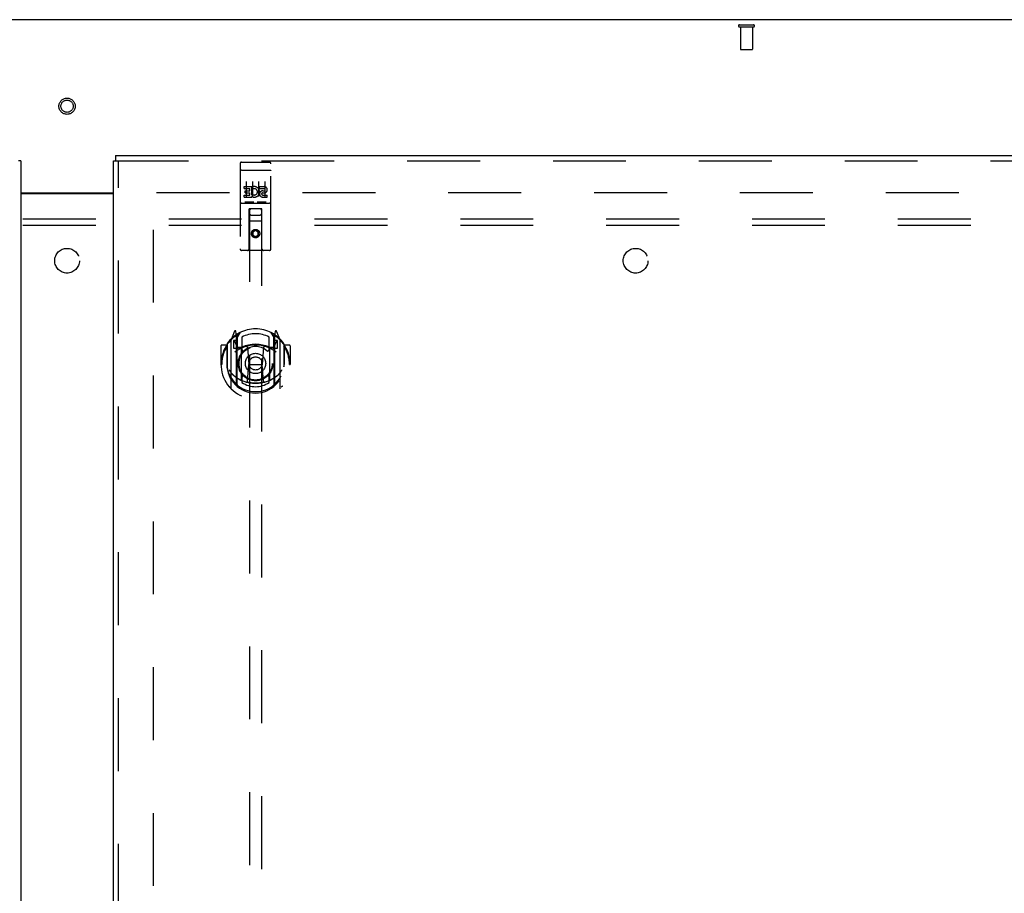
# Model space of a CAD drawing. Header units: inches. Extents: x 0 to 268, y 0 to 174.
# Tile 18 of 30: x 90 to 110, y 110 to 128. Entities that reach past the tile are written whole.
import ezdxf

# ---------------------------------------------------------------- set-up
doc = ezdxf.new("R2010")
doc.units = ezdxf.units.IN
doc.header["$LTSCALE"] = 14.749625
doc.header["$MEASUREMENT"] = 0
doc.linetypes.add('HIDDEN', pattern=[0.2, 0.1, -0.1])
doc.layers.get('0').update_dxf_attribs({"linetype": 'CONTINUOUS'})
for name, color, linetype in [('DEFAULT_2', 8, 'HIDDEN'), ('LEFTHAND_DOOR_ASSEMBLY', 7, 'CONTINUOUS'), ('RIGHTHAND_DOOR_ASSEMBLY', 7, 'CONTINUOUS'), ('SUBPANEL', 7, 'CONTINUOUS')]:
    doc.layers.add(name, color=color, linetype=linetype)

msp = doc.modelspace()

# ---------------------------------------------------------------- linework, layer by layer
at = {"color": 3, "linetype": 'Continuous'}
for p, q in [((129.997, 127.849), (52.351, 127.849)), ((90.237, 124.349), (92.112, 124.349)), ((90.237, 124.334), (92.112, 124.334))]:
    msp.add_line(p, q, dxfattribs=at)
at = {"layer": 'DEFAULT_2', "color": 8, "linetype": 'HIDDEN'}
for p, q in [((104.775, 127.745), (105.059, 127.745)), ((104.775, 127.702), (105.059, 127.702)), ((104.793, 127.702), (104.793, 127.255)), ((105.041, 127.702), (105.041, 127.255)), ((104.803, 127.245), (105.031, 127.245)), ((126.91, 124.349), (92.82, 124.349)), ((92.924, 51.328), (92.924, 124.37))]:
    msp.add_line(p, q, dxfattribs=at)
for radius in [0.164, 0.124]:
    msp.add_circle((91.174, 126.099), radius, dxfattribs=at)
for centre, radius, start, end in [((104.775, 127.724), 0.0215, 90, 270), ((105.059, 127.724), 0.0215, 270, 90), ((104.803, 127.255), 0.01, 180, 270), ((105.031, 127.255), 0.01, 270, 360)]:
    msp.add_arc(centre, radius, start, end, dxfattribs=at)
at = {"layer": 'LEFTHAND_DOOR_ASSEMBLY', "color": 7, "linetype": 'Continuous'}
msp.add_line((90.237, 124.995), (90.195, 124.995), dxfattribs=at)
at = {"layer": 'LEFTHAND_DOOR_ASSEMBLY', "color": 3, "linetype": 'Continuous'}
msp.add_line((90.237, 124.995), (90.237, 50.703), dxfattribs=at)
at = {"layer": 'RIGHTHAND_DOOR_ASSEMBLY', "color": 7, "linetype": 'Continuous'}
for p in [(92.154, 125.099), (92.112, 124.995)]:
    msp.add_line(p, (92.154, 124.995), dxfattribs=at)
at = {"layer": 'RIGHTHAND_DOOR_ASSEMBLY', "color": 3, "linetype": 'Continuous'}
for p, q in [((92.154, 125.099), (128.257, 125.099)), ((92.112, 50.703), (92.112, 124.995))]:
    msp.add_line(p, q, dxfattribs=at)
at = {"layer": 'RIGHTHAND_DOOR_ASSEMBLY', "color": 8, "linetype": 'HIDDEN'}
for p, q in [((92.154, 124.995), (128.257, 124.995)), ((92.216, 50.703), (92.216, 124.995)), ((94.674, 124.937), (94.674, 123.212)), ((94.704, 124.967), (95.269, 124.967)), ((95.299, 123.212), (95.299, 124.937)), ((94.691, 124.808), (94.69, 124.808)), ((94.692, 124.808), (94.691, 124.808)), ((94.692, 124.808), (94.692, 124.808)), ((94.693, 124.808), (94.692, 124.808)), ((94.694, 124.809), (94.693, 124.808)), ((94.695, 124.809), (94.694, 124.809)), ((94.696, 124.809), (94.695, 124.809)), ((94.696, 124.809), (94.696, 124.809)), ((94.697, 124.809), (94.696, 124.809)), ((94.698, 124.809), (94.697, 124.809)), ((94.699, 124.809), (94.698, 124.809)), ((94.7, 124.809), (94.699, 124.809)), ((94.701, 124.809), (94.7, 124.809)), ((94.701, 124.809), (94.701, 124.809)), ((94.702, 124.809), (94.701, 124.809)), ((94.703, 124.809), (94.702, 124.809)), ((94.704, 124.809), (94.703, 124.809)), ((94.704, 124.809), (95.269, 124.809)), ((95.269, 124.809), (95.27, 124.809)), ((95.27, 124.809), (95.271, 124.809)), ((95.271, 124.809), (95.272, 124.809)), ((95.272, 124.809), (95.273, 124.809)), ((95.273, 124.809), (95.273, 124.809)), ((95.273, 124.809), (95.274, 124.809)), ((95.274, 124.809), (95.275, 124.809)), ((95.275, 124.809), (95.276, 124.809)), ((95.276, 124.809), (95.277, 124.809)), ((95.277, 124.809), (95.278, 124.809)), ((95.278, 124.809), (95.278, 124.809)), ((95.278, 124.809), (95.279, 124.809)), ((95.279, 124.809), (95.28, 124.808)), ((95.28, 124.808), (95.281, 124.808)), ((95.281, 124.808), (95.282, 124.808)), ((95.282, 124.808), (95.282, 124.808)), ((94.799, 124.576), (94.799, 124.27)), ((94.924, 124.576), (94.924, 124.27)), ((95.049, 124.576), (95.049, 124.27)), ((95.174, 124.576), (95.174, 124.27)), ((94.755, 124.432), (94.755, 124.474)), ((94.755, 124.474), (94.911, 124.474)), ((94.755, 124.432), (94.868, 124.432)), ((94.755, 124.261), (94.755, 124.303)), ((94.755, 124.303), (94.868, 124.303)), ((94.776, 124.347), (94.776, 124.389)), ((94.776, 124.389), (94.868, 124.389)), ((94.776, 124.347), (94.868, 124.347)), ((94.868, 124.389), (94.868, 124.432)), ((94.868, 124.303), (94.868, 124.347)), ((94.911, 124.297), (94.911, 124.474)), ((94.911, 124.297), (94.924, 124.315)), ((94.935, 124.426), (94.919, 124.465)), ((95.067, 124.432), (95.067, 124.474)), ((95.067, 124.474), (95.16, 124.474)), ((95.067, 124.432), (95.16, 124.432)), ((95.127, 124.347), (95.174, 124.347)), ((95.131, 124.388), (95.16, 124.388)), ((95.131, 124.303), (95.224, 124.303)), ((95.224, 124.261), (95.224, 124.303)), ((94.704, 124.139), (95.269, 124.139)), ((94.755, 124.261), (94.911, 124.261)), ((94.948, 124.155), (94.776, 124.155)), ((94.911, 124.261), (94.911, 124.273)), ((94.915, 124.271), (94.911, 124.273)), ((95.198, 124.155), (95.026, 124.155)), ((95.131, 124.261), (95.224, 124.261)), ((94.857, 123.212), (94.86, 124.022)), ((94.862, 124.022), (94.86, 124.022)), ((94.862, 124.022), (94.862, 90.02)), ((95.112, 124.022), (94.862, 124.022)), ((94.902, 123.897), (95.072, 123.897)), ((95.112, 90.02), (95.112, 124.022)), ((95.113, 124.022), (95.112, 124.022)), ((95.117, 123.212), (95.113, 124.022)), ((95.114, 123.772), (94.859, 123.772)), ((94.987, 123.594), (94.924, 123.558)), ((94.924, 123.558), (94.924, 123.486)), ((94.924, 123.558), (94.934, 123.552)), ((94.924, 123.486), (94.934, 123.491)), ((94.924, 123.486), (94.987, 123.449)), ((94.987, 123.582), (94.934, 123.552)), ((94.934, 123.552), (94.934, 123.491)), ((94.934, 123.491), (94.987, 123.461)), ((94.987, 123.594), (94.987, 123.582)), ((95.049, 123.558), (94.987, 123.594)), ((95.039, 123.552), (94.987, 123.582)), ((94.987, 123.461), (95.039, 123.491)), ((94.987, 123.449), (95.049, 123.486)), ((95.049, 123.558), (95.039, 123.552)), ((95.039, 123.491), (95.039, 123.552)), ((95.049, 123.486), (95.039, 123.491)), ((95.049, 123.486), (95.049, 123.558)), ((94.987, 123.449), (94.987, 123.461)), ((95.269, 123.182), (94.704, 123.182)), ((94.561, 121.548), (94.491, 121.372)), ((94.604, 121.464), (94.59, 121.545)), ((94.612, 121.417), (94.682, 121.526)), ((95.292, 121.526), (95.362, 121.417)), ((95.384, 121.545), (95.369, 121.464)), ((95.482, 121.372), (95.412, 121.548)), ((94.487, 121.362), (94.487, 120.394)), ((94.544, 121.357), (94.544, 121.207)), ((94.612, 121.357), (94.544, 121.357)), ((94.553, 121.349), (94.582, 121.303)), ((94.583, 121.468), (94.583, 121.468)), ((94.583, 121.468), (94.583, 121.468)), ((94.583, 121.468), (94.583, 121.468)), ((94.604, 120.448), (94.604, 121.464)), ((94.612, 120.473), (94.612, 121.476)), ((94.614, 121.451), (94.614, 121.244)), ((94.712, 121.429), (94.712, 121.177)), ((95.262, 121.177), (95.262, 121.429)), ((95.359, 121.244), (95.359, 121.451)), ((95.362, 120.473), (95.362, 121.476)), ((95.429, 121.357), (95.362, 121.357)), ((95.369, 121.464), (95.369, 120.448)), ((95.391, 121.468), (95.386, 121.471)), ((95.392, 121.303), (95.421, 121.349)), ((95.429, 121.207), (95.429, 121.357)), ((95.487, 120.394), (95.487, 121.362)), ((94.287, 121.251), (94.287, 120.878)), ((94.404, 121.266), (94.302, 121.266)), ((94.404, 121.266), (94.404, 120.878)), ((94.412, 121.251), (94.404, 121.266)), ((94.412, 121.289), (94.412, 120.831)), ((94.544, 121.207), (94.604, 121.207)), ((94.704, 121.206), (94.632, 121.206)), ((94.634, 121.224), (94.7, 121.224)), ((94.704, 120.565), (94.704, 121.196)), ((94.824, 121.222), (94.854, 120.878)), ((95.15, 121.222), (95.119, 120.878)), ((95.342, 121.206), (95.269, 121.206)), ((95.269, 121.196), (95.269, 120.565)), ((95.273, 121.224), (95.339, 121.224)), ((95.369, 121.207), (95.429, 121.207)), ((95.569, 121.266), (95.561, 121.251)), ((95.562, 121.289), (95.562, 120.831)), ((95.569, 120.878), (95.569, 121.266)), ((95.672, 121.266), (95.569, 121.266)), ((95.687, 121.251), (95.687, 120.878)), ((94.287, 120.878), (94.302, 120.878)), ((94.404, 120.878), (94.419, 120.878)), ((94.412, 120.831), (94.412, 120.829)), ((94.824, 120.539), (94.854, 120.878)), ((94.854, 120.878), (95.119, 120.878)), ((95.149, 120.539), (95.119, 120.878)), ((95.569, 120.878), (95.554, 120.878)), ((95.562, 120.831), (95.562, 120.829)), ((95.672, 120.878), (95.687, 120.878)), ((94.712, 120.615), (94.712, 120.513)), ((95.262, 120.513), (95.262, 120.615))]:
    msp.add_line(p, q, dxfattribs=at)
for points in [[(94.69, 124.808), (94.69, 124.808), (94.689, 124.808), (94.689, 124.808), (94.689, 124.808), (94.688, 124.808), (94.688, 124.808), (94.688, 124.808), (94.687, 124.808), (94.687, 124.808), (94.687, 124.808), (94.686, 124.807), (94.686, 124.807), (94.686, 124.807), (94.685, 124.807), (94.685, 124.807), (94.685, 124.807), (94.684, 124.807), (94.684, 124.807), (94.684, 124.807), (94.683, 124.807), (94.683, 124.807), (94.683, 124.807), (94.683, 124.807), (94.682, 124.807), (94.682, 124.806), (94.682, 124.806), (94.681, 124.806), (94.681, 124.806), (94.681, 124.806), (94.681, 124.806), (94.68, 124.806), (94.68, 124.806), (94.68, 124.806), (94.68, 124.806), (94.679, 124.806), (94.679, 124.806), (94.679, 124.805), (94.679, 124.805), (94.678, 124.805), (94.678, 124.805), (94.678, 124.805), (94.678, 124.805), (94.678, 124.805), (94.677, 124.805), (94.677, 124.805), (94.677, 124.805), (94.677, 124.805), (94.677, 124.804), (94.677, 124.804), (94.676, 124.804), (94.676, 124.804), (94.676, 124.804), (94.676, 124.804), (94.676, 124.804), (94.676, 124.804), (94.676, 124.804), (94.675, 124.804), (94.675, 124.803), (94.675, 124.803), (94.675, 124.803), (94.675, 124.803), (94.675, 124.803), (94.675, 124.803), (94.675, 124.803), (94.675, 124.803), (94.675, 124.803), (94.675, 124.803), (94.675, 124.802), (94.675, 124.802), (94.674, 124.802), (94.674, 124.802), (94.674, 124.802), (94.674, 124.802), (94.674, 124.802), (94.674, 124.802), (94.674, 124.802), (94.674, 124.802)], [(95.282, 124.808), (95.283, 124.808), (95.283, 124.808), (95.284, 124.808), (95.284, 124.808), (95.285, 124.808), (95.285, 124.808), (95.285, 124.808), (95.286, 124.808), (95.286, 124.808), (95.286, 124.808), (95.287, 124.808), (95.287, 124.808), (95.287, 124.807), (95.288, 124.807), (95.288, 124.807), (95.288, 124.807), (95.289, 124.807), (95.289, 124.807), (95.289, 124.807), (95.29, 124.807), (95.29, 124.807), (95.29, 124.807), (95.291, 124.807), (95.291, 124.807), (95.291, 124.807), (95.291, 124.807), (95.292, 124.806), (95.292, 124.806), (95.292, 124.806), (95.293, 124.806), (95.293, 124.806), (95.293, 124.806), (95.293, 124.806), (95.294, 124.806), (95.294, 124.806), (95.294, 124.806), (95.294, 124.806), (95.294, 124.806), (95.295, 124.805), (95.295, 124.805), (95.295, 124.805), (95.295, 124.805), (95.296, 124.805), (95.296, 124.805), (95.296, 124.805), (95.296, 124.805), (95.296, 124.805), (95.297, 124.805), (95.297, 124.805), (95.297, 124.804), (95.297, 124.804), (95.297, 124.804), (95.297, 124.804), (95.297, 124.804), (95.298, 124.804), (95.298, 124.804), (95.298, 124.804), (95.298, 124.804), (95.298, 124.804), (95.298, 124.803), (95.298, 124.803), (95.298, 124.803), (95.299, 124.803), (95.299, 124.803), (95.299, 124.803), (95.299, 124.803), (95.299, 124.803), (95.299, 124.803), (95.299, 124.803), (95.299, 124.802), (95.299, 124.802), (95.299, 124.802), (95.299, 124.802), (95.299, 124.802), (95.299, 124.802), (95.299, 124.802), (95.299, 124.802), (95.299, 124.802), (95.299, 124.802)], [(94.776, 124.155), (94.776, 124.155), (94.775, 124.155), (94.775, 124.155), (94.775, 124.155), (94.775, 124.155), (94.775, 124.155), (94.774, 124.155), (94.774, 124.155), (94.774, 124.155), (94.774, 124.155), (94.774, 124.155), (94.774, 124.155), (94.773, 124.155), (94.773, 124.155), (94.773, 124.155), (94.773, 124.155), (94.773, 124.155), (94.773, 124.155), (94.772, 124.155), (94.772, 124.155), (94.772, 124.155), (94.772, 124.155), (94.772, 124.155), (94.772, 124.155), (94.772, 124.155), (94.771, 124.155), (94.771, 124.155), (94.771, 124.155), (94.771, 124.156), (94.771, 124.156), (94.771, 124.156), (94.771, 124.156), (94.771, 124.156), (94.77, 124.156), (94.77, 124.156), (94.77, 124.156), (94.77, 124.156), (94.77, 124.156), (94.77, 124.156), (94.77, 124.156), (94.77, 124.156), (94.77, 124.156), (94.77, 124.156), (94.769, 124.156), (94.769, 124.156), (94.769, 124.156)], [(94.954, 124.156), (94.954, 124.156), (94.954, 124.156), (94.954, 124.156), (94.954, 124.156), (94.954, 124.156), (94.954, 124.156), (94.954, 124.156), (94.954, 124.156), (94.953, 124.156), (94.953, 124.156), (94.953, 124.156), (94.953, 124.156), (94.953, 124.156), (94.953, 124.156), (94.953, 124.156), (94.953, 124.156), (94.953, 124.156), (94.952, 124.155), (94.952, 124.155), (94.952, 124.155), (94.952, 124.155), (94.952, 124.155), (94.952, 124.155), (94.952, 124.155), (94.951, 124.155), (94.951, 124.155), (94.951, 124.155), (94.951, 124.155), (94.951, 124.155), (94.951, 124.155), (94.951, 124.155), (94.95, 124.155), (94.95, 124.155), (94.95, 124.155), (94.95, 124.155), (94.95, 124.155), (94.95, 124.155), (94.949, 124.155), (94.949, 124.155), (94.949, 124.155), (94.949, 124.155), (94.949, 124.155), (94.948, 124.155), (94.948, 124.155), (94.948, 124.155)], [(95.026, 124.155), (95.026, 124.155), (95.025, 124.155), (95.025, 124.155), (95.025, 124.155), (95.025, 124.155), (95.025, 124.155), (95.024, 124.155), (95.024, 124.155), (95.024, 124.155), (95.024, 124.155), (95.024, 124.155), (95.024, 124.155), (95.023, 124.155), (95.023, 124.155), (95.023, 124.155), (95.023, 124.155), (95.023, 124.155), (95.023, 124.155), (95.022, 124.155), (95.022, 124.155), (95.022, 124.155), (95.022, 124.155), (95.022, 124.155), (95.022, 124.155), (95.022, 124.155), (95.021, 124.155), (95.021, 124.155), (95.021, 124.155), (95.021, 124.156), (95.021, 124.156), (95.021, 124.156), (95.021, 124.156), (95.021, 124.156), (95.02, 124.156), (95.02, 124.156), (95.02, 124.156), (95.02, 124.156), (95.02, 124.156), (95.02, 124.156), (95.02, 124.156), (95.02, 124.156), (95.02, 124.156), (95.02, 124.156), (95.019, 124.156), (95.019, 124.156), (95.019, 124.156)], [(95.204, 124.156), (95.204, 124.156), (95.204, 124.156), (95.204, 124.156), (95.204, 124.156), (95.204, 124.156), (95.204, 124.156), (95.204, 124.156), (95.204, 124.156), (95.203, 124.156), (95.203, 124.156), (95.203, 124.156), (95.203, 124.156), (95.203, 124.156), (95.203, 124.156), (95.203, 124.156), (95.203, 124.156), (95.203, 124.156), (95.202, 124.155), (95.202, 124.155), (95.202, 124.155), (95.202, 124.155), (95.202, 124.155), (95.202, 124.155), (95.202, 124.155), (95.201, 124.155), (95.201, 124.155), (95.201, 124.155), (95.201, 124.155), (95.201, 124.155), (95.201, 124.155), (95.201, 124.155), (95.2, 124.155), (95.2, 124.155), (95.2, 124.155), (95.2, 124.155), (95.2, 124.155), (95.2, 124.155), (95.199, 124.155), (95.199, 124.155), (95.199, 124.155), (95.199, 124.155), (95.199, 124.155), (95.198, 124.155), (95.198, 124.155), (95.198, 124.155)], [(94.441, 121.317), (94.442, 121.318), (94.443, 121.318), (94.444, 121.319), (94.444, 121.32), (94.445, 121.321), (94.446, 121.322), (94.446, 121.322), (94.447, 121.323), (94.448, 121.324), (94.449, 121.325), (94.449, 121.325), (94.45, 121.326), (94.451, 121.327), (94.452, 121.328), (94.453, 121.328), (94.453, 121.329), (94.454, 121.33), (94.455, 121.33), (94.456, 121.331), (94.457, 121.331), (94.458, 121.332), (94.458, 121.333), (94.459, 121.333), (94.46, 121.334), (94.461, 121.334), (94.462, 121.335), (94.463, 121.335), (94.464, 121.336), (94.465, 121.336), (94.466, 121.337), (94.466, 121.337), (94.467, 121.338), (94.468, 121.338), (94.469, 121.339)], [(95.504, 121.339), (95.505, 121.338), (95.506, 121.338), (95.507, 121.337), (95.508, 121.337), (95.509, 121.336), (95.51, 121.336), (95.511, 121.335), (95.512, 121.335), (95.513, 121.334), (95.513, 121.334), (95.514, 121.333), (95.515, 121.333), (95.516, 121.332), (95.517, 121.331), (95.518, 121.331), (95.519, 121.33), (95.519, 121.33), (95.52, 121.329), (95.521, 121.328), (95.522, 121.328), (95.523, 121.327), (95.523, 121.326), (95.524, 121.325), (95.525, 121.325), (95.526, 121.324), (95.526, 121.323), (95.527, 121.322), (95.528, 121.322), (95.529, 121.321), (95.529, 121.32), (95.53, 121.319), (95.531, 121.318), (95.532, 121.318), (95.532, 121.317)], [(94.454, 120.765), (94.457, 120.759), (94.46, 120.754), (94.463, 120.749), (94.466, 120.745), (94.469, 120.74), (94.472, 120.736), (94.475, 120.732), (94.477, 120.728), (94.48, 120.724), (94.482, 120.721), (94.485, 120.717), (94.487, 120.714), (94.489, 120.711), (94.492, 120.708), (94.494, 120.705), (94.496, 120.702), (94.498, 120.699), (94.5, 120.697), (94.503, 120.694), (94.505, 120.692), (94.507, 120.689), (94.509, 120.687), (94.51, 120.685), (94.512, 120.683), (94.514, 120.681), (94.516, 120.679), (94.518, 120.677), (94.52, 120.675), (94.521, 120.673), (94.523, 120.672), (94.525, 120.67), (94.526, 120.668), (94.528, 120.667), (94.529, 120.666), (94.531, 120.664), (94.532, 120.663)], [(95.441, 120.663), (95.443, 120.664), (95.444, 120.666), (95.446, 120.667), (95.447, 120.668), (95.449, 120.67), (95.451, 120.672), (95.452, 120.673), (95.454, 120.675), (95.456, 120.677), (95.458, 120.679), (95.459, 120.681), (95.461, 120.683), (95.463, 120.685), (95.465, 120.687), (95.467, 120.689), (95.469, 120.692), (95.471, 120.694), (95.473, 120.697), (95.475, 120.699), (95.477, 120.702), (95.48, 120.705), (95.482, 120.708), (95.484, 120.711), (95.487, 120.714), (95.489, 120.717), (95.491, 120.721), (95.494, 120.724), (95.497, 120.728), (95.499, 120.732), (95.502, 120.736), (95.505, 120.74), (95.507, 120.745), (95.51, 120.749), (95.513, 120.754), (95.516, 120.759), (95.519, 120.765)], [(95.175, 120.521), (95.169, 120.52), (95.164, 120.518), (95.159, 120.517), (95.153, 120.516), (95.148, 120.514), (95.142, 120.513), (95.137, 120.512), (95.131, 120.511), (95.126, 120.509), (95.12, 120.508), (95.115, 120.507), (95.109, 120.506), (95.104, 120.505), (95.098, 120.504), (95.093, 120.504), (95.087, 120.503), (95.082, 120.502), (95.076, 120.501), (95.071, 120.5), (95.065, 120.5), (95.059, 120.499), (95.054, 120.499), (95.048, 120.498), (95.043, 120.498), (95.037, 120.497), (95.032, 120.497), (95.026, 120.497), (95.02, 120.496), (95.015, 120.496), (95.009, 120.496), (95.004, 120.496), (94.998, 120.496), (94.992, 120.495), (94.987, 120.495), (94.981, 120.495), (94.976, 120.496), (94.97, 120.496), (94.964, 120.496), (94.959, 120.496), (94.953, 120.496), (94.948, 120.497), (94.942, 120.497), (94.936, 120.497), (94.931, 120.498), (94.925, 120.498), (94.92, 120.499), (94.914, 120.499), (94.909, 120.5), (94.903, 120.5), (94.898, 120.501), (94.892, 120.502), (94.886, 120.503), (94.881, 120.504), (94.875, 120.504), (94.87, 120.505), (94.864, 120.506), (94.859, 120.507), (94.853, 120.508), (94.848, 120.509), (94.842, 120.511), (94.837, 120.512), (94.831, 120.513), (94.826, 120.514), (94.821, 120.516), (94.815, 120.517), (94.81, 120.518), (94.804, 120.52), (94.799, 120.521)], [(94.469, 120.417), (94.468, 120.418), (94.467, 120.418), (94.466, 120.419), (94.466, 120.419), (94.465, 120.42), (94.464, 120.42), (94.463, 120.421), (94.462, 120.421), (94.461, 120.422), (94.46, 120.422), (94.459, 120.423), (94.458, 120.423), (94.458, 120.424), (94.457, 120.424), (94.456, 120.425), (94.455, 120.426), (94.454, 120.426), (94.453, 120.427), (94.453, 120.428), (94.452, 120.428), (94.451, 120.429), (94.45, 120.43), (94.449, 120.43), (94.449, 120.431), (94.448, 120.432), (94.447, 120.433), (94.446, 120.433), (94.446, 120.434), (94.445, 120.435), (94.444, 120.436), (94.444, 120.437), (94.443, 120.437), (94.442, 120.438), (94.441, 120.439)], [(95.532, 120.439), (95.532, 120.438), (95.531, 120.437), (95.53, 120.437), (95.529, 120.436), (95.529, 120.435), (95.528, 120.434), (95.527, 120.433), (95.526, 120.433), (95.526, 120.432), (95.525, 120.431), (95.524, 120.43), (95.523, 120.43), (95.523, 120.429), (95.522, 120.428), (95.521, 120.428), (95.52, 120.427), (95.519, 120.426), (95.519, 120.426), (95.518, 120.425), (95.517, 120.424), (95.516, 120.424), (95.515, 120.423), (95.514, 120.423), (95.513, 120.422), (95.513, 120.422), (95.512, 120.421), (95.511, 120.421), (95.51, 120.42), (95.509, 120.42), (95.508, 120.419), (95.507, 120.419), (95.506, 120.418), (95.505, 120.418), (95.504, 120.417)]]:
    msp.add_lwpolyline(points, dxfattribs=at)
for centre, radius in [((94.987, 123.522), 0.085), ((94.987, 123.522), 0.0845), ((94.987, 120.896), 0.35), ((94.987, 120.896), 0.335), ((94.987, 120.896), 0.205), ((94.987, 120.896), 0.133)]:
    msp.add_circle(centre, radius, dxfattribs=at)
for centre, radius, start, end in [((94.704, 124.937), 0.03, 90, 180), ((95.269, 124.937), 0.03, 0, 90), ((94.961, 124.367), 0.107, 244.2636, 113.4027), ((94.961, 124.367), 0.0639, 234.8895, 113.4026), ((95.131, 124.324), 0.0635, 90, 270), ((95.131, 124.325), 0.0219, 100.307, 270), ((95.16, 124.41), 0.0644, 282.2995, 90.0775), ((95.16, 124.41), 0.0219, 269.9011, 90), ((94.704, 124.109), 0.03, 90, 180), ((95.269, 124.109), 0.03, 0, 90), ((94.902, 123.982), 0.04, 90, 180), ((94.902, 123.937), 0.04, 180, 270), ((95.072, 123.982), 0.04, 0, 90), ((95.072, 123.937), 0.04, 270, 360), ((94.704, 123.212), 0.03, 180, 270), ((94.827, 123.212), 0.03, 270, 360), ((95.147, 123.212), 0.03, 180, 270), ((95.269, 123.212), 0.03, 270, 360), ((94.987, 120.896), 0.7, 35.2961, 144.7039), ((94.575, 121.542), 0.015, 10, 158.1959), ((94.632, 121.476), 0.02, 121.4688, 179.9992), ((94.987, 120.896), 0.6, 62.7204, 117.2796), ((95.342, 121.476), 0.02, 0, 58.5295), ((95.398, 121.542), 0.015, 21.8041, 170), ((94.987, 120.878), 0.7, 125.5126, 54.4874), ((94.432, 121.289), 0.02, 144.7039, 180), ((94.502, 121.362), 0.015, 135.0748, 180), ((94.557, 121.352), 0.005, 90, 212.6792), ((94.592, 121.431), 0.02, 0, 125.5126), ((94.424, 121.202), 0.188, 0, 32.6792), ((94.594, 121.451), 0.02, 0, 125.2543), ((95.379, 121.451), 0.02, 54.7457, 180), ((95.382, 121.431), 0.02, 54.4874, 180), ((95.55, 121.202), 0.188, 147.3208, 180), ((95.417, 121.352), 0.005, 327.3208, 90), ((95.472, 121.362), 0.015, 0, 44.9252), ((95.542, 121.289), 0.02, 0, 35.2961), ((94.302, 121.251), 0.015, 90, 180), ((94.987, 120.878), 0.685, 146.9885, 180), ((94.987, 120.565), 0.7, 53.2319, 126.7681), ((94.632, 121.226), 0.02, 180, 270), ((94.634, 121.244), 0.02, 180, 270), ((94.7, 121.244), 0.02, 270, 293.464), ((94.719, 121.196), 0.015, 112.9863, 180), ((94.987, 120.583), 0.7, 66.536, 113.464), ((94.742, 121.177), 0.03, 180, 311.1261), ((94.987, 120.896), 0.343, 48.8739, 131.1261), ((94.804, 121.22), 0.02, 5.0796, 105.6131), ((95.17, 121.22), 0.02, 74.3869, 174.9204), ((95.232, 121.177), 0.03, 228.8739, 360), ((95.254, 121.196), 0.015, 0, 67.0137), ((95.273, 121.244), 0.02, 246.536, 270), ((95.339, 121.244), 0.02, 270, 360), ((95.342, 121.226), 0.02, 270, 360), ((94.987, 120.878), 0.685, 0, 33.0115), ((95.672, 121.251), 0.015, 0, 90), ((94.987, 120.88), 0.583, 180.2464, 359.7536), ((94.432, 120.831), 0.02, 180, 187.6622), ((94.987, 120.906), 0.58, 187.6622, 352.3378), ((95.542, 120.831), 0.02, 352.3378, 360), ((94.987, 121.195), 0.7, 229.529, 310.471), ((94.719, 120.565), 0.015, 180, 247.0137), ((94.742, 120.615), 0.03, 48.8739, 180), ((94.987, 120.906), 0.48, 235.0461, 304.9539), ((94.987, 120.896), 0.343, 228.8739, 311.1261), ((94.804, 120.54), 0.02, 254.4248, 354.9204), ((95.169, 120.54), 0.02, 185.0796, 285.5752), ((95.232, 120.615), 0.03, 0, 131.1261), ((95.254, 120.565), 0.015, 292.9863, 360), ((94.502, 120.394), 0.015, 180, 224.9252), ((94.619, 120.448), 0.015, 180, 229.6413), ((94.632, 120.473), 0.02, 180, 230.6594), ((95.342, 120.473), 0.02, 309.3378, 359.9984), ((95.354, 120.448), 0.015, 310.3587, 360), ((95.472, 120.394), 0.015, 315.0748, 360)]:
    msp.add_arc(centre, radius, start, end, dxfattribs=at)
at = {"layer": 'SUBPANEL', "color": 8, "linetype": 'HIDDEN'}
for p, q in [((57.831, 123.818), (124.518, 123.818)), ((57.831, 123.693), (124.518, 123.693))]:
    msp.add_line(p, q, dxfattribs=at)
for centre in [(91.174, 122.974), (102.674, 122.974)]:
    msp.add_circle(centre, 0.25, dxfattribs=at)

doc.saveas('drawing.dxf')
